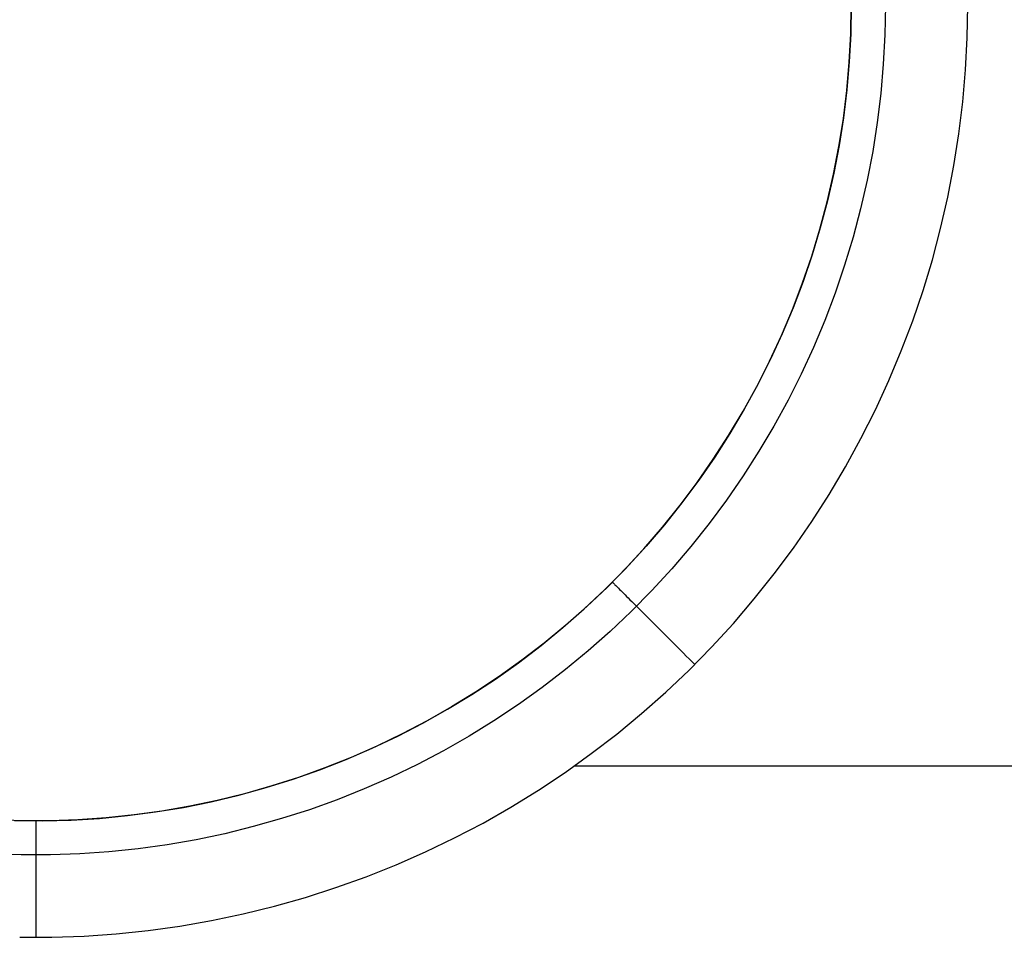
# Model space of a CAD drawing. Header units: millimetres. Extents: x -299 to -179, y 76 to 121.
# Tile 30 of 69: x -274.88 to -272.77, y 112.97 to 114.94. Entities that reach past the tile are written whole.
import ezdxf

# ---------------------------------------------------------------- set-up
doc = ezdxf.new("R2010")
doc.units = ezdxf.units.MM
doc.header["$MEASUREMENT"] = 0
doc.layers.add('Predefinito', color=7, linetype='Continuous', true_color=0x000000)

msp = doc.modelspace()

# ---------------------------------------------------------------- linework, layer by layer
at = {"layer": 'Predefinito'}
for p, q in [((-273.095, 114.9655, -1.4514), (-273.0961, 114.905, -1.4514)), ((-273.095, 114.9655, -1.25), (-273.0961, 114.905, -1.25)), ((-273.0961, 114.9047, -1.4494), (-273.095, 114.9655, -1.4494)), ((-273.0218, 114.9655, -1.0732), (-273.0229, 114.9025, -1.0732)), ((-273.0218, 114.9655, -1.6282), (-273.0229, 114.9025, -1.6282)), ((-272.8462, 114.8964, -1), (-272.845, 114.9655, -1)), ((-272.8462, 114.8964, -1.7014), (-272.845, 114.9655, -1.7014)), ((-273.0993, 114.8441, -1.4494), (-273.0961, 114.9047, -1.4494)), ((-273.0961, 114.905, -1.4514), (-273.0992, 114.8447, -1.4514)), ((-273.0961, 114.905, -1.25), (-273.0992, 114.8447, -1.25)), ((-273.0229, 114.9025, -1.0732), (-273.0262, 114.8397, -1.0732)), ((-273.0229, 114.9025, -1.6282), (-273.0262, 114.8397, -1.6282)), ((-272.8498, 114.8275, -1), (-272.8462, 114.8964, -1)), ((-272.8498, 114.8275, -1.7014), (-272.8462, 114.8964, -1.7014)), ((-273.1045, 114.7835, -1.4494), (-273.0993, 114.8441, -1.4494)), ((-273.0992, 114.8447, -1.4514), (-273.1044, 114.7845, -1.4514)), ((-273.0992, 114.8447, -1.25), (-273.1044, 114.7845, -1.25)), ((-273.0262, 114.8397, -1.0732), (-273.0316, 114.777, -1.0732)), ((-273.0262, 114.8397, -1.6282), (-273.0316, 114.777, -1.6282)), ((-272.8558, 114.7587, -1), (-272.8498, 114.8275, -1)), ((-272.8558, 114.7587, -1.7014), (-272.8498, 114.8275, -1.7014)), ((-273.1119, 114.7232, -1.4494), (-273.1045, 114.7835, -1.4494)), ((-273.1044, 114.7845, -1.4514), (-273.1117, 114.7246, -1.4514)), ((-273.1044, 114.7845, -1.25), (-273.1117, 114.7246, -1.25)), ((-273.0316, 114.777, -1.0732), (-273.0392, 114.7145, -1.0732)), ((-273.0316, 114.777, -1.6282), (-273.0392, 114.7145, -1.6282)), ((-272.8641, 114.6901, -1), (-272.8558, 114.7587, -1)), ((-272.8641, 114.6901, -1.7014), (-272.8558, 114.7587, -1.7014)), ((-273.1213, 114.6632, -1.4494), (-273.1119, 114.7232, -1.4494)), ((-273.1117, 114.7246, -1.4514), (-273.121, 114.6649, -1.4514)), ((-273.1117, 114.7246, -1.25), (-273.121, 114.6649, -1.25)), ((-273.0392, 114.7145, -1.0732), (-273.0489, 114.6523, -1.0732)), ((-273.0392, 114.7145, -1.6282), (-273.0489, 114.6523, -1.6282)), ((-272.8748, 114.6219, -1), (-272.8641, 114.6901, -1)), ((-272.8748, 114.6219, -1.7014), (-272.8641, 114.6901, -1.7014)), ((-273.1329, 114.6036, -1.4494), (-273.1213, 114.6632, -1.4494)), ((-273.121, 114.6649, -1.4514), (-273.1324, 114.6055, -1.4514)), ((-273.121, 114.6649, -1.25), (-273.1324, 114.6055, -1.25)), ((-273.0489, 114.6523, -1.0732), (-273.0608, 114.5905, -1.0732)), ((-273.0489, 114.6523, -1.6282), (-273.0608, 114.5905, -1.6282)), ((-272.8878, 114.5541, -1), (-272.8748, 114.6219, -1)), ((-272.8878, 114.5541, -1.7014), (-272.8748, 114.6219, -1.7014)), ((-273.1464, 114.5444, -1.4494), (-273.1329, 114.6036, -1.4494)), ((-273.1324, 114.6055, -1.4514), (-273.1459, 114.5466, -1.4514)), ((-273.1324, 114.6055, -1.25), (-273.1459, 114.5466, -1.25)), ((-273.0608, 114.5905, -1.0732), (-273.0748, 114.5291, -1.0732)), ((-273.0608, 114.5905, -1.6282), (-273.0748, 114.5291, -1.6282)), ((-272.9032, 114.4868, -1), (-272.8878, 114.5541, -1)), ((-272.9032, 114.4868, -1.7014), (-272.8878, 114.5541, -1.7014)), ((-273.1621, 114.4857, -1.4494), (-273.1464, 114.5444, -1.4494)), ((-273.1459, 114.5466, -1.4514), (-273.1614, 114.4883, -1.4514)), ((-273.1459, 114.5466, -1.25), (-273.1614, 114.4883, -1.25)), ((-273.0748, 114.5291, -1.0732), (-273.0909, 114.4683, -1.0732)), ((-273.0748, 114.5291, -1.6282), (-273.0909, 114.4683, -1.6282)), ((-273.1614, 114.4883, -1.4514), (-273.1788, 114.4304, -1.4514)), ((-273.1614, 114.4883, -1.25), (-273.1788, 114.4304, -1.25)), ((-272.9208, 114.4201, -1), (-272.9032, 114.4868, -1)), ((-272.9208, 114.4201, -1.7014), (-272.9032, 114.4868, -1.7014)), ((-273.1798, 114.4276, -1.4494), (-273.1621, 114.4857, -1.4494)), ((-273.0909, 114.4683, -1.0732), (-273.1091, 114.408, -1.0732)), ((-273.0909, 114.4683, -1.6282), (-273.1091, 114.408, -1.6282)), ((-273.1994, 114.3701, -1.4494), (-273.1798, 114.4276, -1.4494)), ((-273.1788, 114.4304, -1.4514), (-273.1983, 114.3732, -1.4514)), ((-273.1788, 114.4304, -1.25), (-273.1983, 114.3732, -1.25)), ((-273.1091, 114.408, -1.0732), (-273.1294, 114.3484, -1.0732)), ((-273.1091, 114.408, -1.6282), (-273.1294, 114.3484, -1.6282)), ((-272.9408, 114.354, -1), (-272.9208, 114.4201, -1)), ((-272.9408, 114.354, -1.7014), (-272.9208, 114.4201, -1.7014)), ((-273.2211, 114.3133, -1.4494), (-273.1994, 114.3701, -1.4494)), ((-273.1983, 114.3732, -1.4514), (-273.2197, 114.3167, -1.4514)), ((-273.1983, 114.3732, -1.25), (-273.2197, 114.3167, -1.25)), ((-273.1294, 114.3484, -1.0732), (-273.1517, 114.2896, -1.0732)), ((-273.1294, 114.3484, -1.6282), (-273.1517, 114.2896, -1.6282)), ((-272.963, 114.2886, -1), (-272.9408, 114.354, -1)), ((-272.963, 114.2886, -1.7014), (-272.9408, 114.354, -1.7014)), ((-273.2447, 114.2574, -1.4494), (-273.2211, 114.3133, -1.4494)), ((-273.2197, 114.3167, -1.4514), (-273.2431, 114.261, -1.4514)), ((-273.2197, 114.3167, -1.25), (-273.2431, 114.261, -1.25)), ((-273.1517, 114.2896, -1.0732), (-273.176, 114.2316, -1.0732)), ((-273.1517, 114.2896, -1.6282), (-273.176, 114.2316, -1.6282)), ((-272.9875, 114.2241, -1), (-272.963, 114.2886, -1)), ((-272.9875, 114.2241, -1.7014), (-272.963, 114.2886, -1.7014)), ((-273.2702, 114.2022, -1.4494), (-273.2447, 114.2574, -1.4494)), ((-273.2431, 114.261, -1.4514), (-273.2683, 114.2062, -1.4514)), ((-273.2431, 114.261, -1.25), (-273.2683, 114.2062, -1.25)), ((-273.176, 114.2316, -1.0732), (-273.2024, 114.1744, -1.0732)), ((-273.176, 114.2316, -1.6282), (-273.2024, 114.1744, -1.6282)), ((-273.0142, 114.1604, -1), (-272.9875, 114.2241, -1)), ((-273.0142, 114.1604, -1.7014), (-272.9875, 114.2241, -1.7014)), ((-273.2977, 114.1481, -1.4494), (-273.2702, 114.2022, -1.4494)), ((-273.2683, 114.2062, -1.4514), (-273.2955, 114.1522, -1.4514)), ((-273.2683, 114.2062, -1.25), (-273.2955, 114.1522, -1.25)), ((-273.2024, 114.1744, -1.0732), (-273.2307, 114.1182, -1.0732)), ((-273.2024, 114.1744, -1.6282), (-273.2307, 114.1182, -1.6282)), ((-273.327, 114.0948, -1.4494), (-273.2977, 114.1481, -1.4494)), ((-273.2955, 114.1522, -1.4514), (-273.3245, 114.0992, -1.4514)), ((-273.2955, 114.1522, -1.25), (-273.3245, 114.0992, -1.25)), ((-273.0431, 114.0977, -1), (-273.0142, 114.1604, -1)), ((-273.0431, 114.0977, -1.7014), (-273.0142, 114.1604, -1.7014)), ((-273.2307, 114.1182, -1.0732), (-273.2609, 114.0629, -1.0732)), ((-273.2307, 114.1182, -1.6282), (-273.2609, 114.0629, -1.6282)), ((-273.3581, 114.0427, -1.4494), (-273.327, 114.0948, -1.4494)), ((-273.3245, 114.0992, -1.4514), (-273.3553, 114.0472, -1.4514)), ((-273.3245, 114.0992, -1.25), (-273.3553, 114.0472, -1.25)), ((-273.0741, 114.036, -1), (-273.0431, 114.0977, -1)), ((-273.0741, 114.036, -1.7014), (-273.0431, 114.0977, -1.7014)), ((-273.391, 113.9916, -1.4494), (-273.3581, 114.0427, -1.4494)), ((-273.3553, 114.0472, -1.4514), (-273.3879, 113.9963, -1.4514)), ((-273.3553, 114.0472, -1.25), (-273.3879, 113.9963, -1.25)), ((-273.2609, 114.0629, -1.0732), (-273.293, 114.0088, -1.0732)), ((-273.2609, 114.0629, -1.6282), (-273.293, 114.0088, -1.6282)), ((-273.1073, 113.9754, -1), (-273.0741, 114.036, -1)), ((-273.1073, 113.9754, -1.7014), (-273.0741, 114.036, -1.7014)), ((-273.293, 114.0088, -1.0732), (-273.3269, 113.9558, -1.0732)), ((-273.293, 114.0088, -1.6282), (-273.3269, 113.9558, -1.6282)), ((-273.4257, 113.9417, -1.4494), (-273.391, 113.9916, -1.4494)), ((-273.3879, 113.9963, -1.4514), (-273.4222, 113.9466, -1.4514)), ((-273.3879, 113.9963, -1.25), (-273.4222, 113.9466, -1.25)), ((-273.1425, 113.916, -1), (-273.1073, 113.9754, -1)), ((-273.1425, 113.916, -1.7014), (-273.1073, 113.9754, -1.7014)), ((-273.4621, 113.8931, -1.4494), (-273.4257, 113.9417, -1.4494)), ((-273.4222, 113.9466, -1.4514), (-273.4582, 113.8981, -1.4514)), ((-273.4222, 113.9466, -1.25), (-273.4582, 113.8981, -1.25)), ((-273.3269, 113.9558, -1.0732), (-273.3627, 113.904, -1.0732)), ((-273.3269, 113.9558, -1.6282), (-273.3627, 113.904, -1.6282)), ((-273.1797, 113.8579, -1), (-273.1425, 113.916, -1)), ((-273.1797, 113.8579, -1.7014), (-273.1425, 113.916, -1.7014)), ((-273.4582, 113.8981, -1.4514), (-273.4959, 113.8509, -1.4514)), ((-273.4582, 113.8981, -1.25), (-273.4959, 113.8509, -1.25)), ((-273.3627, 113.904, -1.0732), (-273.4002, 113.8535, -1.0732)), ((-273.3627, 113.904, -1.6282), (-273.4002, 113.8535, -1.6282)), ((-273.5001, 113.8458, -1.4494), (-273.4621, 113.8931, -1.4494)), ((-273.4002, 113.8535, -1.0732), (-273.4394, 113.8043, -1.0732)), ((-273.4002, 113.8535, -1.6282), (-273.4394, 113.8043, -1.6282)), ((-273.2189, 113.8011, -1), (-273.1797, 113.8579, -1)), ((-273.2189, 113.8011, -1.7014), (-273.1797, 113.8579, -1.7014)), ((-273.5398, 113.7997, -1.4494), (-273.5001, 113.8458, -1.4494)), ((-273.4959, 113.8509, -1.4514), (-273.5351, 113.805, -1.4514)), ((-273.4959, 113.8509, -1.25), (-273.5351, 113.805, -1.25)), ((-273.581, 113.7552, -1.4494), (-273.5398, 113.7997, -1.4494)), ((-273.5351, 113.805, -1.4514), (-273.576, 113.7605, -1.4514)), ((-273.5351, 113.805, -1.25), (-273.576, 113.7605, -1.25)), ((-273.4394, 113.8043, -1.0732), (-273.4803, 113.7564, -1.0732)), ((-273.4394, 113.8043, -1.6282), (-273.4803, 113.7564, -1.6282)), ((-273.2601, 113.7456, -1), (-273.2189, 113.8011, -1)), ((-273.2601, 113.7456, -1.7014), (-273.2189, 113.8011, -1.7014)), ((-273.6238, 113.712, -1.4494), (-273.581, 113.7552, -1.4494)), ((-273.576, 113.7605, -1.4514), (-273.6183, 113.7174, -1.4514)), ((-273.576, 113.7605, -1.25), (-273.6183, 113.7174, -1.25)), ((-273.4803, 113.7564, -1.0732), (-273.5229, 113.71, -1.0732)), ((-273.4803, 113.7564, -1.6282), (-273.5229, 113.71, -1.6282)), ((-273.6072, 113.7277, -1.25), (-273.6071, 113.7276, -1.2413)), ((-273.6072, 113.7277, -1.4514), (-273.6071, 113.7276, -1.4601)), ((-273.6071, 113.7276, -1.2413), (-273.6068, 113.7272, -1.2326)), ((-273.6071, 113.7276, -1.4601), (-273.6068, 113.7272, -1.4688)), ((-273.6068, 113.7272, -1.2326), (-273.6063, 113.7267, -1.2239)), ((-273.6068, 113.7272, -1.4688), (-273.6063, 113.7267, -1.4775)), ((-273.6063, 113.7267, -1.2239), (-273.6055, 113.7259, -1.2152)), ((-273.6063, 113.7267, -1.4775), (-273.6055, 113.7259, -1.4862)), ((-273.6055, 113.7259, -1.2152), (-273.6046, 113.725, -1.2066)), ((-273.6055, 113.7259, -1.4862), (-273.6046, 113.725, -1.4948)), ((-273.3031, 113.6917, -1), (-273.2601, 113.7456, -1)), ((-273.3031, 113.6917, -1.7014), (-273.2601, 113.7456, -1.7014)), ((-273.6681, 113.6704, -1.4494), (-273.6238, 113.712, -1.4494)), ((-273.6183, 113.7174, -1.4514), (-273.6621, 113.6758, -1.4514)), ((-273.6183, 113.7174, -1.25), (-273.6621, 113.6758, -1.25)), ((-273.6046, 113.725, -1.2066), (-273.6034, 113.7238, -1.198)), ((-273.6046, 113.725, -1.4948), (-273.6034, 113.7238, -1.5034)), ((-273.6034, 113.7238, -1.198), (-273.602, 113.7224, -1.1895)), ((-273.6034, 113.7238, -1.5034), (-273.602, 113.7224, -1.5119)), ((-273.602, 113.7224, -1.1895), (-273.6004, 113.7208, -1.1811)), ((-273.602, 113.7224, -1.5119), (-273.6004, 113.7208, -1.5203)), ((-273.6004, 113.7208, -1.1811), (-273.5986, 113.719, -1.1727)), ((-273.6004, 113.7208, -1.5203), (-273.5986, 113.719, -1.5287)), ((-273.5986, 113.719, -1.1727), (-273.5966, 113.717, -1.1645)), ((-273.5986, 113.719, -1.5287), (-273.5966, 113.717, -1.5369)), ((-273.5966, 113.717, -1.1645), (-273.5944, 113.7148, -1.1563)), ((-273.5966, 113.717, -1.5369), (-273.5944, 113.7148, -1.5451)), ((-273.5944, 113.7148, -1.1563), (-273.592, 113.7124, -1.1483)), ((-273.5944, 113.7148, -1.5451), (-273.592, 113.7124, -1.5531)), ((-273.592, 113.7124, -1.1483), (-273.5893, 113.7098, -1.1404)), ((-273.592, 113.7124, -1.5531), (-273.5893, 113.7098, -1.561)), ((-273.5893, 113.7098, -1.1404), (-273.5865, 113.707, -1.1326)), ((-273.5893, 113.7098, -1.561), (-273.5865, 113.707, -1.5688)), ((-273.5865, 113.707, -1.1326), (-273.5835, 113.704, -1.125)), ((-273.5865, 113.707, -1.5688), (-273.5835, 113.704, -1.5764)), ((-273.5229, 113.71, -1.0732), (-273.567, 113.6652, -1.0732)), ((-273.5229, 113.71, -1.6282), (-273.567, 113.6652, -1.6282)), ((-273.5835, 113.704, -1.125), (-273.5804, 113.7008, -1.1175)), ((-273.5835, 113.704, -1.5764), (-273.5804, 113.7008, -1.5839)), ((-273.5804, 113.7008, -1.1175), (-273.577, 113.6974, -1.1102)), ((-273.5804, 113.7008, -1.5839), (-273.577, 113.6974, -1.5912)), ((-273.577, 113.6974, -1.1102), (-273.5735, 113.6939, -1.103)), ((-273.577, 113.6974, -1.5912), (-273.5735, 113.6939, -1.5984)), ((-273.5735, 113.6939, -1.103), (-273.5698, 113.6902, -1.0961)), ((-273.5735, 113.6939, -1.5984), (-273.5698, 113.6902, -1.6053)), ((-273.5698, 113.6902, -1.0961), (-273.5659, 113.6863, -1.0893)), ((-273.5698, 113.6902, -1.6053), (-273.5659, 113.6863, -1.6121)), ((-273.5659, 113.6863, -1.0893), (-273.5618, 113.6822, -1.0827)), ((-273.5659, 113.6863, -1.6121), (-273.5618, 113.6822, -1.6187)), ((-273.348, 113.6392, -1), (-273.3031, 113.6917, -1)), ((-273.348, 113.6392, -1.7014), (-273.3031, 113.6917, -1.7014)), ((-273.7137, 113.6303, -1.4494), (-273.6681, 113.6704, -1.4494)), ((-273.6621, 113.6758, -1.4514), (-273.7074, 113.6357, -1.4514)), ((-273.6621, 113.6758, -1.25), (-273.7074, 113.6357, -1.25)), ((-273.567, 113.6652, -1.0732), (-273.6126, 113.6218, -1.0732)), ((-273.567, 113.6652, -1.6282), (-273.6126, 113.6218, -1.6282)), ((-273.5618, 113.6822, -1.0827), (-273.5576, 113.678, -1.0763)), ((-273.5618, 113.6822, -1.6187), (-273.5576, 113.678, -1.6251)), ((-273.5576, 113.678, -1.0763), (-273.5532, 113.6737, -1.0702)), ((-273.5576, 113.678, -1.6251), (-273.5532, 113.6737, -1.6313)), ((-273.5532, 113.6737, -1.0702), (-273.5487, 113.6691, -1.0642)), ((-273.5532, 113.6737, -1.6313), (-273.5487, 113.6691, -1.6372)), ((-273.5487, 113.6691, -1.0642), (-273.5441, 113.6645, -1.0585)), ((-273.5487, 113.6691, -1.6372), (-273.5441, 113.6645, -1.6429)), ((-273.5441, 113.6645, -1.0585), (-273.5393, 113.6597, -1.053)), ((-273.5441, 113.6645, -1.6429), (-273.5393, 113.6597, -1.6484)), ((-273.5393, 113.6597, -1.053), (-273.5343, 113.6548, -1.0477)), ((-273.5393, 113.6597, -1.6484), (-273.5343, 113.6548, -1.6537)), ((-273.5343, 113.6548, -1.0477), (-273.5293, 113.6497, -1.0427)), ((-273.5343, 113.6548, -1.6537), (-273.5293, 113.6497, -1.6587)), ((-273.5293, 113.6497, -1.0427), (-273.5241, 113.6445, -1.038)), ((-273.5293, 113.6497, -1.6587), (-273.5241, 113.6445, -1.6634)), ((-273.5241, 113.6445, -1.038), (-273.5188, 113.6392, -1.0335)), ((-273.5241, 113.6445, -1.6634), (-273.5188, 113.6392, -1.6679)), ((-273.7607, 113.5919, -1.4494), (-273.7137, 113.6303, -1.4494)), ((-273.7074, 113.6357, -1.4514), (-273.7539, 113.5972, -1.4514)), ((-273.7074, 113.6357, -1.25), (-273.7539, 113.5972, -1.25)), ((-273.6126, 113.6218, -1.0732), (-273.6598, 113.5801, -1.0732)), ((-273.6126, 113.6218, -1.6282), (-273.6598, 113.5801, -1.6282)), ((-273.5188, 113.6392, -1.0335), (-273.5134, 113.6338, -1.0293)), ((-273.5188, 113.6392, -1.6679), (-273.5134, 113.6338, -1.6722)), ((-273.5134, 113.6338, -1.0293), (-273.5079, 113.6283, -1.0253)), ((-273.5134, 113.6338, -1.6722), (-273.5079, 113.6283, -1.6761)), ((-273.5079, 113.6283, -1.0253), (-273.5023, 113.6227, -1.0216)), ((-273.5079, 113.6283, -1.6761), (-273.5023, 113.6227, -1.6798)), ((-273.5023, 113.6227, -1.0216), (-273.4967, 113.6171, -1.0182)), ((-273.5023, 113.6227, -1.6798), (-273.4967, 113.6171, -1.6832)), ((-273.3947, 113.5883, -1), (-273.348, 113.6392, -1)), ((-273.3947, 113.5883, -1.7014), (-273.348, 113.6392, -1.7014)), ((-273.4967, 113.6171, -1.0182), (-273.4909, 113.6113, -1.0151)), ((-273.4967, 113.6171, -1.6832), (-273.4909, 113.6113, -1.6863)), ((-273.4909, 113.6113, -1.0151), (-273.4851, 113.6055, -1.0122)), ((-273.4909, 113.6113, -1.6863), (-273.4851, 113.6055, -1.6892)), ((-273.4851, 113.6055, -1.0122), (-273.4792, 113.5996, -1.0097)), ((-273.4851, 113.6055, -1.6892), (-273.4792, 113.5996, -1.6917)), ((-273.4792, 113.5996, -1.0097), (-273.4732, 113.5936, -1.0074)), ((-273.4792, 113.5996, -1.6917), (-273.4732, 113.5936, -1.694)), ((-273.8091, 113.555, -1.4494), (-273.7607, 113.5919, -1.4494)), ((-273.7539, 113.5972, -1.4514), (-273.8018, 113.5604, -1.4514)), ((-273.7539, 113.5972, -1.25), (-273.8018, 113.5604, -1.25)), ((-273.6598, 113.5801, -1.0732), (-273.7083, 113.54, -1.0732)), ((-273.6598, 113.5801, -1.6282), (-273.7083, 113.54, -1.6282)), ((-273.4732, 113.5936, -1.0074), (-273.4672, 113.5876, -1.0055)), ((-273.4732, 113.5936, -1.694), (-273.4672, 113.5876, -1.6959)), ((-273.4672, 113.5876, -1.0055), (-273.4611, 113.5815, -1.0038)), ((-273.4672, 113.5876, -1.6959), (-273.4611, 113.5815, -1.6976)), ((-273.4611, 113.5815, -1.0038), (-273.455, 113.5754, -1.0024)), ((-273.4611, 113.5815, -1.6976), (-273.455, 113.5754, -1.699)), ((-273.4431, 113.5391, -1), (-273.3947, 113.5883, -1)), ((-273.4431, 113.5391, -1.7014), (-273.3947, 113.5883, -1.7014)), ((-273.8018, 113.5604, -1.4514), (-273.8509, 113.5252, -1.4514)), ((-273.8018, 113.5604, -1.25), (-273.8509, 113.5252, -1.25)), ((-273.455, 113.5754, -1.0024), (-273.4489, 113.5693, -1.0014)), ((-273.455, 113.5754, -1.699), (-273.4489, 113.5693, -1.7)), ((-273.4489, 113.5693, -1.0014), (-273.4428, 113.5632, -1.0006)), ((-273.4489, 113.5693, -1.7), (-273.4428, 113.5632, -1.7008)), ((-273.4428, 113.5632, -1.0006), (-273.4366, 113.557, -1.0002)), ((-273.4428, 113.5632, -1.7008), (-273.4366, 113.557, -1.7013)), ((-273.4366, 113.557, -1.0002), (-273.4304, 113.5508, -1)), ((-273.4366, 113.557, -1.7013), (-273.4304, 113.5508, -1.7014)), ((-273.8586, 113.5199, -1.4494), (-273.8091, 113.555, -1.4494)), ((-273.7083, 113.54, -1.0732), (-273.7582, 113.5016, -1.0732)), ((-273.7083, 113.54, -1.6282), (-273.7582, 113.5016, -1.6282)), ((-273.4931, 113.4915, -1), (-273.4431, 113.5391, -1)), ((-273.4931, 113.4915, -1.7014), (-273.4431, 113.5391, -1.7014)), ((-273.9094, 113.4866, -1.4494), (-273.8586, 113.5199, -1.4494)), ((-273.8509, 113.5252, -1.4514), (-273.9012, 113.4918, -1.4514)), ((-273.8509, 113.5252, -1.25), (-273.9012, 113.4918, -1.25)), ((-273.7582, 113.5016, -1.0732), (-273.8093, 113.465, -1.0732)), ((-273.7582, 113.5016, -1.6282), (-273.8093, 113.465, -1.6282)), ((-273.9613, 113.455, -1.4494), (-273.9094, 113.4866, -1.4494)), ((-273.9012, 113.4918, -1.4514), (-273.9527, 113.4601, -1.4514)), ((-273.9012, 113.4918, -1.25), (-273.9527, 113.4601, -1.25)), ((-273.5448, 113.4458, -1), (-273.4931, 113.4915, -1)), ((-273.5448, 113.4458, -1.7014), (-273.4931, 113.4915, -1.7014)), ((-274.0142, 113.4252, -1.4494), (-273.9613, 113.455, -1.4494)), ((-273.9527, 113.4601, -1.4514), (-274.0051, 113.4302, -1.4514)), ((-273.9527, 113.4601, -1.25), (-274.0051, 113.4302, -1.25)), ((-273.8093, 113.465, -1.0732), (-273.8617, 113.4301, -1.0732)), ((-273.8093, 113.465, -1.6282), (-273.8617, 113.4301, -1.6282)), ((-274.0051, 113.4302, -1.4514), (-274.0586, 113.4021, -1.4514)), ((-274.0051, 113.4302, -1.25), (-274.0586, 113.4021, -1.25)), ((-273.8617, 113.4301, -1.0732), (-273.9153, 113.3971, -1.0732)), ((-273.8617, 113.4301, -1.6282), (-273.9153, 113.3971, -1.6282)), ((-273.5981, 113.4018, -1), (-273.5448, 113.4458, -1)), ((-273.5981, 113.4018, -1.7014), (-273.5448, 113.4458, -1.7014)), ((-274.0682, 113.3973, -1.4494), (-274.0142, 113.4252, -1.4494)), ((-274.1231, 113.3713, -1.4494), (-274.0682, 113.3973, -1.4494)), ((-274.0586, 113.4021, -1.4514), (-274.1131, 113.3759, -1.4514)), ((-274.0586, 113.4021, -1.25), (-274.1131, 113.3759, -1.25)), ((-273.9153, 113.3971, -1.0732), (-273.97, 113.3659, -1.0732)), ((-273.9153, 113.3971, -1.6282), (-273.97, 113.3659, -1.6282)), ((-273.6528, 113.3597, -1), (-273.5981, 113.4018, -1)), ((-273.6528, 113.3597, -1.7014), (-273.5981, 113.4018, -1.7014)), ((-274.1789, 113.3472, -1.4494), (-274.1231, 113.3713, -1.4494)), ((-274.1131, 113.3759, -1.4514), (-274.1684, 113.3516, -1.4514)), ((-274.1131, 113.3759, -1.25), (-274.1684, 113.3516, -1.25)), ((-274.2354, 113.3251, -1.4494), (-274.1789, 113.3472, -1.4494)), ((-274.1684, 113.3516, -1.4514), (-274.2245, 113.3292, -1.4514)), ((-274.1684, 113.3516, -1.25), (-274.2245, 113.3292, -1.25)), ((-273.97, 113.3659, -1.0732), (-274.0257, 113.3367, -1.0732)), ((-273.97, 113.3659, -1.6282), (-274.0257, 113.3367, -1.6282)), ((-273.7089, 113.3195, -1), (-273.6528, 113.3597, -1)), ((-273.7089, 113.3195, -1.7014), (-273.6528, 113.3597, -1.7014)), ((-274.2927, 113.3049, -1.4494), (-274.2354, 113.3251, -1.4494)), ((-274.2245, 113.3292, -1.4514), (-274.2813, 113.3087, -1.4514)), ((-274.2245, 113.3292, -1.25), (-274.2813, 113.3087, -1.25)), ((-274.0257, 113.3367, -1.0732), (-274.0824, 113.3094, -1.0732)), ((-274.0257, 113.3367, -1.6282), (-274.0824, 113.3094, -1.6282)), ((-273.6884, 113.3339, -1.7014), (-204.8808, 113.3339, -1.7014)), ((-274.3507, 113.2867, -1.4494), (-274.2927, 113.3049, -1.4494)), ((-274.2813, 113.3087, -1.4514), (-274.3388, 113.2903, -1.4514)), ((-274.2813, 113.3087, -1.25), (-274.3388, 113.2903, -1.25)), ((-274.0824, 113.3094, -1.0732), (-274.1401, 113.284, -1.0732)), ((-274.0824, 113.3094, -1.6282), (-274.1401, 113.284, -1.6282)), ((-273.7664, 113.2812, -1), (-273.7089, 113.3195, -1)), ((-273.7664, 113.2812, -1.7014), (-273.7089, 113.3195, -1.7014)), ((-274.4092, 113.2706, -1.4494), (-274.3507, 113.2867, -1.4494)), ((-274.3388, 113.2903, -1.4514), (-274.397, 113.2738, -1.4514)), ((-274.3388, 113.2903, -1.25), (-274.397, 113.2738, -1.25)), ((-274.1401, 113.284, -1.0732), (-274.1985, 113.2607, -1.0732)), ((-274.1401, 113.284, -1.6282), (-274.1985, 113.2607, -1.6282)), ((-274.4683, 113.2565, -1.4494), (-274.4092, 113.2706, -1.4494)), ((-274.397, 113.2738, -1.4514), (-274.4556, 113.2593, -1.4514)), ((-274.397, 113.2738, -1.25), (-274.4556, 113.2593, -1.25)), ((-274.1985, 113.2607, -1.0732), (-274.2577, 113.2394, -1.0732)), ((-274.1985, 113.2607, -1.6282), (-274.2577, 113.2394, -1.6282)), ((-273.8252, 113.245, -1), (-273.7664, 113.2812, -1)), ((-273.8252, 113.245, -1.7014), (-273.7664, 113.2812, -1.7014)), ((-274.5878, 113.2345, -1.4494), (-274.5279, 113.2444, -1.4494)), ((-274.5147, 113.2469, -1.4514), (-274.5743, 113.2365, -1.4514)), ((-274.5147, 113.2469, -1.25), (-274.5743, 113.2365, -1.25)), ((-274.5279, 113.2444, -1.4494), (-274.4683, 113.2565, -1.4494)), ((-274.4556, 113.2593, -1.4514), (-274.5147, 113.2469, -1.4514)), ((-274.4556, 113.2593, -1.25), (-274.5147, 113.2469, -1.25)), ((-274.2577, 113.2394, -1.0732), (-274.3177, 113.2202, -1.0732)), ((-274.2577, 113.2394, -1.6282), (-274.3177, 113.2202, -1.6282)), ((-273.8852, 113.2108, -1), (-273.8252, 113.245, -1)), ((-273.8852, 113.2108, -1.7014), (-273.8252, 113.245, -1.7014)), ((-274.7691, 113.2171, -1.4494), (-274.7085, 113.2208, -1.4494)), ((-274.6942, 113.222, -1.4514), (-274.7545, 113.2178, -1.4514)), ((-274.6942, 113.222, -1.25), (-274.7545, 113.2178, -1.25)), ((-274.7085, 113.2208, -1.4494), (-274.648, 113.2266, -1.4494)), ((-274.6341, 113.2282, -1.4514), (-274.6942, 113.222, -1.4514)), ((-274.6341, 113.2282, -1.25), (-274.6942, 113.222, -1.25)), ((-274.648, 113.2266, -1.4494), (-274.5878, 113.2345, -1.4494)), ((-274.5743, 113.2365, -1.4514), (-274.6341, 113.2282, -1.4514)), ((-274.5743, 113.2365, -1.25), (-274.6341, 113.2282, -1.25)), ((-274.3177, 113.2202, -1.0732), (-274.3782, 113.203, -1.0732)), ((-274.3177, 113.2202, -1.6282), (-274.3782, 113.203, -1.6282)), ((-274.8752, 113.2157, -1.4514), (-274.9356, 113.2178, -1.4514)), ((-274.8752, 113.2157, -1.25), (-274.9356, 113.2178, -1.25)), ((-274.8906, 113.216, -1.4494), (-274.8298, 113.2155, -1.4494)), ((-274.8148, 113.2157, -1.4514), (-274.8752, 113.2157, -1.4514)), ((-274.8148, 113.2157, -1.25), (-274.8752, 113.2157, -1.25)), ((-274.845, 113.2155, -1.4514), (-274.845, 113.2155, -1.25)), ((-274.845, 113.2155, -1.25), (-274.845, 113.2153, -1.2415)), ((-274.845, 113.2155, -1.4514), (-274.845, 113.2153, -1.4599)), ((-274.845, 113.2153, -1.2415), (-274.845, 113.2149, -1.2329)), ((-274.845, 113.2153, -1.4599), (-274.845, 113.2149, -1.4685)), ((-274.845, 113.2149, -1.2329), (-274.845, 113.2141, -1.2244)), ((-274.845, 113.2149, -1.4685), (-274.845, 113.2141, -1.477)), ((-274.845, 113.2141, -1.2244), (-274.845, 113.2131, -1.216)), ((-274.845, 113.2141, -1.477), (-274.845, 113.2131, -1.4854)), ((-274.845, 113.2131, -1.216), (-274.845, 113.2118, -1.2075)), ((-274.845, 113.2131, -1.4854), (-274.845, 113.2118, -1.4939)), ((-274.845, 113.2118, -1.2075), (-274.845, 113.2102, -1.1991)), ((-274.845, 113.2118, -1.4939), (-274.845, 113.2102, -1.5023)), ((-274.845, 113.2102, -1.1991), (-274.845, 113.2083, -1.1908)), ((-274.845, 113.2102, -1.5023), (-274.845, 113.2083, -1.5106)), ((-274.845, 113.2083, -1.1908), (-274.845, 113.2062, -1.1826)), ((-274.845, 113.2083, -1.5106), (-274.845, 113.2062, -1.5189)), ((-274.845, 113.2062, -1.1826), (-274.845, 113.2037, -1.1744)), ((-274.845, 113.2062, -1.5189), (-274.845, 113.2037, -1.527)), ((-274.845, 113.2037, -1.1744), (-274.845, 113.201, -1.1663)), ((-274.845, 113.2037, -1.527), (-274.845, 113.201, -1.5351)), ((-274.845, 113.201, -1.1663), (-274.845, 113.198, -1.1583)), ((-274.845, 113.201, -1.5351), (-274.845, 113.198, -1.5431)), ((-274.845, 113.198, -1.1583), (-274.845, 113.1948, -1.1504)), ((-274.845, 113.198, -1.5431), (-274.845, 113.1948, -1.551)), ((-274.8298, 113.2155, -1.4494), (-274.7691, 113.2171, -1.4494)), ((-274.7545, 113.2178, -1.4514), (-274.8148, 113.2157, -1.4514)), ((-274.7545, 113.2178, -1.25), (-274.8148, 113.2157, -1.25)), ((-274.3782, 113.203, -1.0732), (-274.4393, 113.1879, -1.0732)), ((-274.3782, 113.203, -1.6282), (-274.4393, 113.1879, -1.6282)), ((-273.9463, 113.1788, -1), (-273.8852, 113.2108, -1)), ((-273.9463, 113.1788, -1.7014), (-273.8852, 113.2108, -1.7014)), ((-274.845, 113.1948, -1.1504), (-274.845, 113.1912, -1.1426)), ((-274.845, 113.1948, -1.551), (-274.845, 113.1912, -1.5588)), ((-274.845, 113.1912, -1.1426), (-274.845, 113.1874, -1.135)), ((-274.845, 113.1912, -1.5588), (-274.845, 113.1874, -1.5664)), ((-274.845, 113.1874, -1.135), (-274.845, 113.1834, -1.1275)), ((-274.845, 113.1874, -1.5664), (-274.845, 113.1834, -1.5739)), ((-274.845, 113.1834, -1.1275), (-274.845, 113.1791, -1.1201)), ((-274.845, 113.1834, -1.5739), (-274.845, 113.1791, -1.5813)), ((-274.845, 113.1791, -1.1201), (-274.845, 113.1745, -1.1129)), ((-274.845, 113.1791, -1.5813), (-274.845, 113.1745, -1.5885)), ((-274.4393, 113.1879, -1.0732), (-274.5009, 113.175, -1.0732)), ((-274.4393, 113.1879, -1.6282), (-274.5009, 113.175, -1.6282)), ((-274.0085, 113.1488, -1), (-273.9463, 113.1788, -1)), ((-274.0085, 113.1488, -1.7014), (-273.9463, 113.1788, -1.7014)), ((-274.845, 113.1745, -1.1129), (-274.845, 113.1697, -1.1058)), ((-274.845, 113.1745, -1.5885), (-274.845, 113.1697, -1.5956)), ((-274.845, 113.1697, -1.1058), (-274.845, 113.1647, -1.0989)), ((-274.845, 113.1697, -1.5956), (-274.845, 113.1647, -1.6025)), ((-274.845, 113.1647, -1.0989), (-274.845, 113.1594, -1.0922)), ((-274.845, 113.1647, -1.6025), (-274.845, 113.1594, -1.6092)), ((-274.845, 113.1594, -1.0922), (-274.845, 113.1539, -1.0857)), ((-274.845, 113.1594, -1.6092), (-274.845, 113.1539, -1.6157)), ((-274.6253, 113.1555, -1.0732), (-274.6879, 113.149, -1.0732)), ((-274.6253, 113.1555, -1.6282), (-274.6879, 113.149, -1.6282)), ((-274.5629, 113.1642, -1.0732), (-274.6253, 113.1555, -1.0732)), ((-274.5629, 113.1642, -1.6282), (-274.6253, 113.1555, -1.6282)), ((-274.5009, 113.175, -1.0732), (-274.5629, 113.1642, -1.0732)), ((-274.5009, 113.175, -1.6282), (-274.5629, 113.1642, -1.6282)), ((-274.8765, 113.1425, -1.0732), (-274.9394, 113.1447, -1.0732)), ((-274.8765, 113.1425, -1.6282), (-274.9394, 113.1447, -1.6282)), ((-274.8136, 113.1425, -1.0732), (-274.8765, 113.1425, -1.0732)), ((-274.8136, 113.1425, -1.6282), (-274.8765, 113.1425, -1.6282)), ((-274.845, 113.1539, -1.0857), (-274.845, 113.1482, -1.0794)), ((-274.845, 113.1539, -1.6157), (-274.845, 113.1482, -1.622)), ((-274.845, 113.1482, -1.0794), (-274.845, 113.1422, -1.0732)), ((-274.845, 113.1482, -1.622), (-274.845, 113.1422, -1.6282)), ((-274.845, 113.1422, -1.0732), (-274.845, 113.1361, -1.0673)), ((-274.845, 113.1422, -1.6282), (-274.845, 113.1361, -1.6341)), ((-274.845, 113.1361, -1.0673), (-274.845, 113.1298, -1.0616)), ((-274.845, 113.1361, -1.6341), (-274.845, 113.1298, -1.6398)), ((-274.7507, 113.1447, -1.0732), (-274.8136, 113.1425, -1.0732)), ((-274.7507, 113.1447, -1.6282), (-274.8136, 113.1425, -1.6282)), ((-274.6879, 113.149, -1.0732), (-274.7507, 113.1447, -1.0732)), ((-274.6879, 113.149, -1.6282), (-274.7507, 113.1447, -1.6282)), ((-274.0717, 113.121, -1), (-274.0085, 113.1488, -1)), ((-274.0717, 113.121, -1.7014), (-274.0085, 113.1488, -1.7014)), ((-274.845, 113.1298, -1.0616), (-274.845, 113.1232, -1.0561)), ((-274.845, 113.1298, -1.6398), (-274.845, 113.1232, -1.6453)), ((-274.845, 113.1232, -1.0561), (-274.845, 113.1165, -1.0508)), ((-274.845, 113.1232, -1.6453), (-274.845, 113.1165, -1.6506)), ((-274.845, 113.1165, -1.0508), (-274.845, 113.1096, -1.0458)), ((-274.845, 113.1165, -1.6506), (-274.845, 113.1096, -1.6556)), ((-274.1358, 113.0954, -1), (-274.0717, 113.121, -1)), ((-274.1358, 113.0954, -1.7014), (-274.0717, 113.121, -1.7014)), ((-274.845, 113.1096, -1.0458), (-274.845, 113.1026, -1.041)), ((-274.845, 113.1096, -1.6556), (-274.845, 113.1026, -1.6605)), ((-274.845, 113.1026, -1.041), (-274.845, 113.0953, -1.0364)), ((-274.845, 113.1026, -1.6605), (-274.845, 113.0953, -1.665)), ((-274.845, 113.0953, -1.0364), (-274.845, 113.088, -1.0321)), ((-274.845, 113.0953, -1.665), (-274.845, 113.088, -1.6693)), ((-274.2008, 113.0721, -1), (-274.1358, 113.0954, -1)), ((-274.2008, 113.0721, -1.7014), (-274.1358, 113.0954, -1.7014)), ((-274.845, 113.088, -1.0321), (-274.845, 113.0805, -1.028)), ((-274.845, 113.088, -1.6693), (-274.845, 113.0805, -1.6734)), ((-274.845, 113.0805, -1.028), (-274.845, 113.0728, -1.0242)), ((-274.845, 113.0805, -1.6734), (-274.845, 113.0728, -1.6772)), ((-274.845, 113.0728, -1.0242), (-274.845, 113.0651, -1.0207)), ((-274.845, 113.0728, -1.6772), (-274.845, 113.0651, -1.6807)), ((-274.2665, 113.0509, -1), (-274.2008, 113.0721, -1)), ((-274.2665, 113.0509, -1.7014), (-274.2008, 113.0721, -1.7014)), ((-274.845, 113.0651, -1.0207), (-274.845, 113.0572, -1.0174)), ((-274.845, 113.0651, -1.6807), (-274.845, 113.0572, -1.684)), ((-274.845, 113.0572, -1.0174), (-274.845, 113.0492, -1.0144)), ((-274.845, 113.0572, -1.684), (-274.845, 113.0492, -1.687)), ((-274.845, 113.0492, -1.0144), (-274.845, 113.0411, -1.0117)), ((-274.845, 113.0492, -1.687), (-274.845, 113.0411, -1.6897)), ((-274.333, 113.0321, -1), (-274.2665, 113.0509, -1)), ((-274.333, 113.0321, -1.7014), (-274.2665, 113.0509, -1.7014)), ((-274.845, 113.0411, -1.0117), (-274.845, 113.0329, -1.0093)), ((-274.845, 113.0411, -1.6897), (-274.845, 113.0329, -1.6921)), ((-274.845, 113.0329, -1.0093), (-274.845, 113.0246, -1.0071)), ((-274.845, 113.0329, -1.6921), (-274.845, 113.0246, -1.6943)), ((-274.4, 113.0156, -1), (-274.333, 113.0321, -1)), ((-274.4, 113.0156, -1.7014), (-274.333, 113.0321, -1.7014)), ((-274.845, 113.0246, -1.0071), (-274.845, 113.0163, -1.0052)), ((-274.845, 113.0246, -1.6943), (-274.845, 113.0163, -1.6962)), ((-274.845, 113.0163, -1.0052), (-274.845, 113.0079, -1.0036)), ((-274.845, 113.0163, -1.6962), (-274.845, 113.0079, -1.6978)), ((-274.845, 113.0079, -1.0036), (-274.845, 112.9995, -1.0023)), ((-274.845, 113.0079, -1.6978), (-274.845, 112.9995, -1.6991)), ((-274.4676, 113.0014, -1), (-274.4, 113.0156, -1)), ((-274.4676, 113.0014, -1.7014), (-274.4, 113.0156, -1.7014)), ((-274.845, 112.9995, -1.0023), (-274.845, 112.991, -1.0013)), ((-274.845, 112.9995, -1.6991), (-274.845, 112.991, -1.7001)), ((-274.845, 112.991, -1.0013), (-274.845, 112.9825, -1.0006)), ((-274.845, 112.991, -1.7001), (-274.845, 112.9825, -1.7008)), ((-274.604, 112.98, -1), (-274.5356, 112.9895, -1)), ((-274.604, 112.98, -1.7014), (-274.5356, 112.9895, -1.7014)), ((-274.5356, 112.9895, -1), (-274.4676, 113.0014, -1)), ((-274.5356, 112.9895, -1.7014), (-274.4676, 113.0014, -1.7014)), ((-274.8796, 112.9657, -1), (-274.8105, 112.9657, -1)), ((-274.8796, 112.9657, -1.7014), (-274.8105, 112.9657, -1.7014)), ((-274.845, 112.9825, -1.0006), (-274.845, 112.974, -1.0001)), ((-274.845, 112.9825, -1.7008), (-274.845, 112.974, -1.7013)), ((-274.845, 112.974, -1.0001), (-274.845, 112.9655, -1)), ((-274.845, 112.974, -1.7013), (-274.845, 112.9655, -1.7014)), ((-274.8105, 112.9657, -1), (-274.7415, 112.9681, -1)), ((-274.8105, 112.9657, -1.7014), (-274.7415, 112.9681, -1.7014)), ((-274.7415, 112.9681, -1), (-274.6726, 112.9729, -1)), ((-274.7415, 112.9681, -1.7014), (-274.6726, 112.9729, -1.7014)), ((-274.6726, 112.9729, -1), (-274.604, 112.98, -1)), ((-274.6726, 112.9729, -1.7014), (-274.604, 112.98, -1.7014))]:
    msp.add_line(p, q, dxfattribs=at)

doc.saveas('drawing.dxf')
